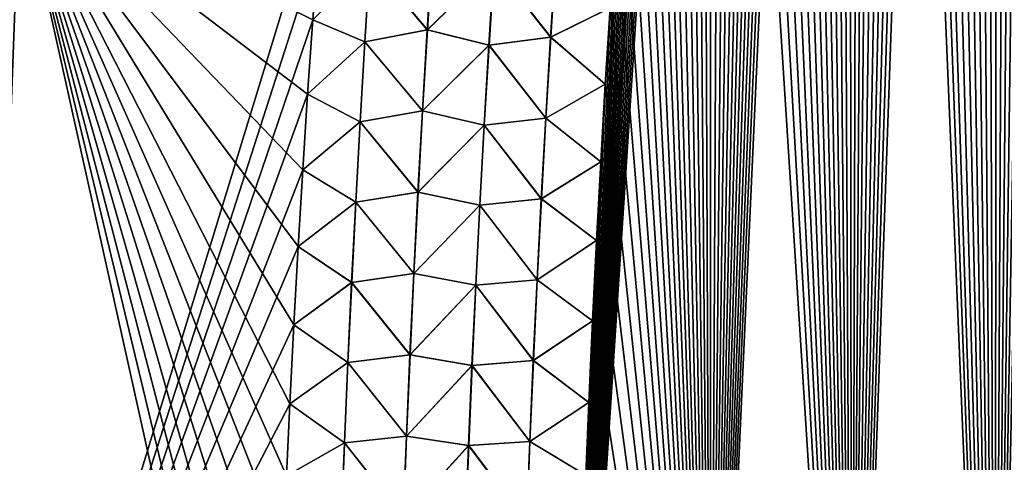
# Model space of a CAD drawing. Header units: metres. Extents: x -109 to 109, y -108 to 40.
# Tile 136 of 216: x 64.28 to 70.3, y -97.24 to -94.53. Entities that reach past the tile are written whole.
import ezdxf

# ---------------------------------------------------------------- set-up
doc = ezdxf.new("R2010")
doc.units = ezdxf.units.M
doc.layers.add('solid_K_24_42_18_000C86_XXX', color=7, linetype='CONTINUOUS')

msp = doc.modelspace()

# ---------------------------------------------------------------- linework, layer by layer
at = {"layer": 'solid_K_24_42_18_000C86_XXX'}
for points in [[(70.244606, -101.765976, -21.318579), (70.908867, -76.108566, -20.190931), (71.045006, -75.682899, -20.132149)], [(71.126114, -102.054192, -21.027458), (70.244606, -101.765976, -21.318579), (71.045006, -75.682899, -20.132149)], [(70.244606, -101.765976, -21.318579), (70.772942, -76.549538, -20.251377), (70.908867, -76.108566, -20.190931)], [(70.244606, -101.765976, -21.318579), (70.671265, -76.891159, -20.297789), (70.772942, -76.549538, -20.251377)], [(70.244606, -101.765976, -21.318579), (70.569908, -77.242706, -20.345114), (70.671265, -76.891159, -20.297789)], [(70.244606, -101.765976, -21.318579), (70.468765, -77.603516, -20.393366), (70.569908, -77.242706, -20.345114)], [(70.244606, -101.765976, -21.318579), (70.367882, -77.973808, -20.442533), (70.468765, -77.603516, -20.393366)], [(70.244606, -101.765976, -21.318579), (70.267387, -78.354294, -20.492596), (70.367882, -77.973808, -20.442533)], [(71.126221, -102.054222, 21.027426), (70.367767, -77.974236, 20.442589), (70.267273, -78.354713, 20.492651)], [(70.244682, -101.766006, 21.318554), (70.267273, -78.354713, 20.492651), (70.16729, -78.746071, 20.543581)], [(70.244606, -101.765976, -21.318579), (70.167397, -78.745651, -20.543526), (70.267387, -78.354294, -20.492596)], [(70.244682, -101.766006, 21.318554), (71.126221, -102.054222, 21.027426), (70.267273, -78.354713, 20.492651)], [(69.370583, -101.428314, -21.657198), (70.067825, -79.147446, -20.595339), (70.167397, -78.745651, -20.543526)], [(70.244606, -101.765976, -21.318579), (69.370583, -101.428314, -21.657198), (70.167397, -78.745651, -20.543526)], [(70.244682, -101.766006, 21.318554), (70.16729, -78.746071, 20.543581), (70.067726, -79.147865, 20.595392)], [(69.370583, -101.428314, -21.657198), (69.968651, -79.559509, -20.648033), (70.067825, -79.147446, -20.595339)], [(70.244682, -101.766006, 21.318554), (70.067726, -79.147865, 20.595392), (69.968552, -79.559921, 20.648087)], [(69.370583, -101.428314, -21.657198), (69.870033, -79.98262, -20.701567), (69.968651, -79.559509, -20.648033)], [(70.244682, -101.766006, 21.318554), (69.968552, -79.559921, 20.648087), (69.869942, -79.983032, 20.701618)], [(69.370583, -101.428314, -21.657198), (69.772156, -80.417595, -20.755892), (69.870033, -79.98262, -20.701567)], [(70.244682, -101.766006, 21.318554), (69.869942, -79.983032, 20.701618), (69.772064, -80.417999, 20.755941)], [(69.370583, -101.428314, -21.657198), (69.674995, -80.864479, -20.811003), (69.772156, -80.417595, -20.755892)], [(70.244682, -101.766006, 21.318554), (69.772064, -80.417999, 20.755941), (69.674911, -80.864876, 20.811052)], [(69.370583, -101.428314, -21.657198), (69.578407, -81.322525, -20.86693), (69.674995, -80.864479, -20.811003)], [(70.244682, -101.766006, 21.318554), (69.674911, -80.864876, 20.811052), (69.578323, -81.322922, 20.866978)], [(69.370583, -101.428314, -21.657198), (69.501678, -81.697586, -20.912216), (69.578407, -81.322525, -20.86693)], [(70.244682, -101.766006, 21.318554), (69.578323, -81.322922, 20.866978), (69.501602, -81.697975, 20.912262)], [(69.370583, -101.428314, -21.657198), (69.425568, -82.080826, -20.957943), (69.501678, -81.697586, -20.912216)], [(70.244682, -101.766006, 21.318554), (69.501602, -81.697975, 20.912262), (69.425491, -82.081207, 20.957989)], [(69.370621, -101.428329, 21.657183), (69.425491, -82.081207, 20.957989), (69.350113, -82.473099, 21.004116)], [(69.370583, -101.428314, -21.657198), (69.350189, -82.472717, -21.004072), (69.425568, -82.080826, -20.957943)], [(69.370621, -101.428329, 21.657183), (70.244682, -101.766006, 21.318554), (69.425491, -82.081207, 20.957989)], [(68.506134, -101.038994, -22.044186), (69.275444, -82.872986, -21.050619), (69.350189, -82.472717, -21.004072)], [(69.370583, -101.428314, -21.657198), (68.506134, -101.038994, -22.044186), (69.350189, -82.472717, -21.004072)], [(69.370621, -101.428329, 21.657183), (69.350113, -82.473099, 21.004116), (69.275375, -82.87336, 21.050663)], [(68.506134, -101.038994, -22.044186), (69.201218, -83.281113, -21.097618), (69.275444, -82.872986, -21.050619)], [(69.370621, -101.428329, 21.657183), (69.275375, -82.87336, 21.050663), (69.201149, -83.281479, 21.09766)], [(68.506134, -101.038994, -22.044186), (69.127655, -83.697639, -21.145012), (69.201218, -83.281113, -21.097618)], [(69.370621, -101.428329, 21.657183), (69.201149, -83.281479, 21.09766), (69.127594, -83.698006, 21.145054)], [(68.506134, -101.038994, -22.044186), (69.054916, -84.123138, -21.192741), (69.127655, -83.697639, -21.145012)], [(69.370621, -101.428329, 21.657183), (69.127594, -83.698006, 21.145054), (69.054855, -84.123489, 21.192781)], [(68.506134, -101.038994, -22.044186), (68.983147, -84.558144, -21.240747), (69.054916, -84.123138, -21.192741)], [(69.370621, -101.428329, 21.657183), (69.054855, -84.123489, 21.192781), (68.983093, -84.558495, 21.240786)], [(68.506134, -101.038994, -22.044186), (68.912392, -85.002846, -21.289001), (68.983147, -84.558144, -21.240747)], [(69.370621, -101.428329, 21.657183), (68.983093, -84.558495, 21.240786), (68.912338, -85.003189, 21.289038)], [(68.506134, -101.038994, -22.044186), (68.842354, -85.456261, -21.337597), (68.912392, -85.002846, -21.289001)], [(69.370621, -101.428329, 21.657183), (68.912338, -85.003189, 21.289038), (68.8423, -85.456604, 21.337633)], [(68.506134, -101.038994, -22.044186), (68.773178, -85.918884, -21.386469), (68.842354, -85.456261, -21.337597)], [(69.370621, -101.428329, 21.657183), (68.8423, -85.456604, 21.337633), (68.773132, -85.919212, 21.386503)], [(68.506134, -101.038994, -22.044186), (68.705078, -86.39135, -21.435528), (68.773178, -85.918884, -21.386469)], [(69.370621, -101.428329, 21.657183), (68.773132, -85.919212, 21.386503), (68.70504, -86.391663, 21.43556)], [(68.506134, -101.038994, -22.044186), (68.638268, -86.874306, -21.484682), (68.705078, -86.39135, -21.435528)], [(69.370621, -101.428329, 21.657183), (68.70504, -86.391663, 21.43556), (68.638222, -86.874619, 21.484715)], [(68.506134, -101.038994, -22.044186), (68.572906, -87.368324, -21.533852), (68.638268, -86.874306, -21.484682)], [(69.370621, -101.428329, 21.657183), (68.638222, -86.874619, 21.484715), (68.572868, -87.368622, 21.533882)], [(68.506134, -101.038994, -22.044186), (68.508606, -87.872314, -21.583168), (68.572906, -87.368324, -21.533852)], [(69.370621, -101.428329, 21.657183), (68.572868, -87.368622, 21.533882), (68.508575, -87.872604, 21.583197)], [(68.506149, -101.039001, 22.04418), (68.508575, -87.872604, 21.583197), (68.455833, -88.300262, 21.624386)], [(68.506134, -101.038994, -22.044186), (68.455864, -88.299973, -21.624359), (68.508606, -87.872314, -21.583168)], [(68.506149, -101.039001, 22.04418), (69.370621, -101.428329, 21.657183), (68.508575, -87.872604, 21.583197)], [(67.653954, -100.596848, -22.480244), (68.40406, -88.735085, -21.665554), (68.455864, -88.299973, -21.624359)], [(68.506134, -101.038994, -22.044186), (67.653954, -100.596848, -22.480244), (68.455864, -88.299973, -21.624359)], [(68.506149, -101.039001, 22.04418), (68.455833, -88.300262, 21.624386), (68.40403, -88.735367, 21.665579)], [(67.653954, -100.596848, -22.480244), (68.353355, -89.178093, -21.706676), (68.40406, -88.735085, -21.665554)], [(68.506149, -101.039001, 22.04418), (68.40403, -88.735367, 21.665579), (68.353325, -89.17836, 21.706701)], [(67.653954, -100.596848, -22.480244), (68.303902, -89.629448, -21.747648), (68.353355, -89.178093, -21.706676)], [(68.506149, -101.039001, 22.04418), (68.353325, -89.17836, 21.706701), (68.303871, -89.629707, 21.747671)], [(67.653954, -100.596848, -22.480244), (68.255859, -90.089561, -21.788391), (68.303902, -89.629448, -21.747648)], [(68.506149, -101.039001, 22.04418), (68.303871, -89.629707, 21.747671), (68.255829, -90.089813, 21.788414)], [(67.653954, -100.596848, -22.480244), (68.208878, -90.55761, -21.829044), (68.255859, -90.089561, -21.788391)], [(68.506149, -101.039001, 22.04418), (68.255829, -90.089813, 21.788414), (68.208855, -90.557846, 21.829065)], [(67.653954, -100.596848, -22.480244), (68.169373, -90.96489, -21.863842), (68.208878, -90.55761, -21.829044)], [(68.506149, -101.039001, 22.04418), (68.208855, -90.557846, 21.829065), (68.16935, -90.965118, 21.863863)], [(67.653954, -100.596848, -22.480244), (68.13073, -91.378159, -21.898523), (68.169373, -90.96489, -21.863842)], [(68.506149, -101.039001, 22.04418), (68.16935, -90.965118, 21.863863), (68.130707, -91.37838, 21.898542)], [(67.653954, -100.596848, -22.480244), (68.093079, -91.797768, -21.933018), (68.13073, -91.378159, -21.898523)], [(68.506149, -101.039001, 22.04418), (68.130707, -91.37838, 21.898542), (68.093056, -91.797981, 21.933035)], [(67.653954, -100.596848, -22.480244), (68.056564, -92.224037, -21.967255), (68.093079, -91.797768, -21.933018)], [(68.506149, -101.039001, 22.04418), (68.093056, -91.797981, 21.933035), (68.056549, -92.224243, 21.96727)], [(67.653954, -100.596848, -22.480244), (68.021332, -92.657326, -22.001162), (68.056564, -92.224037, -21.967255)], [(68.506149, -101.039001, 22.04418), (68.056549, -92.224243, 21.96727), (68.021317, -92.657516, 22.001177)], [(67.653954, -100.596848, -22.480244), (67.987503, -93.097954, -22.034668), (68.021332, -92.657326, -22.001162)], [(68.506149, -101.039001, 22.04418), (68.021317, -92.657516, 22.001177), (67.987495, -93.098137, 22.034681)], [(67.653954, -100.596848, -22.480244), (67.954903, -93.545532, -22.06785), (67.987503, -93.097954, -22.034668)], [(68.506149, -101.039001, 22.04418), (67.987495, -93.098137, 22.034681), (67.954887, -93.545708, 22.067863)], [(67.653954, -100.596848, -22.480244), (67.923195, -93.999352, -22.100853), (67.954903, -93.545532, -22.06785)], [(68.506149, -101.039001, 22.04418), (67.954887, -93.545708, 22.067863), (67.92318, -93.999512, 22.100864)], [(64.025734, -100.564568, 21.606056), (64.283165, -93.64727, 21.160145), (62.513981, -93.643211, 20.034313)], [(64.025734, -100.564568, -21.606056), (64.283142, -93.64727, -21.16013), (66.142776, -93.643356, -22.129416)], [(66.108192, -94.085526, -22.162355), (64.025734, -100.564568, -21.606056), (66.142776, -93.643356, -22.129416)], [(64.025734, -100.564568, 21.606056), (65.816513, -100.56456, 22.545332), (64.283165, -93.64727, 21.160145)], [(66.075073, -94.53418, 22.194899), (66.108192, -94.085541, 22.162355), (64.283165, -93.64727, 21.160145)], [(66.043533, -94.989609, 22.227055), (66.075073, -94.53418, 22.194899), (64.283165, -93.64727, 21.160145)], [(66.013687, -95.452179, 22.258831), (66.043533, -94.989609, 22.227055), (64.283165, -93.64727, 21.160145)], [(65.985634, -95.922218, 22.290228), (66.013687, -95.452179, 22.258831), (64.283165, -93.64727, 21.160145)], [(65.959473, -96.39994, 22.321215), (65.985634, -95.922218, 22.290228), (64.283165, -93.64727, 21.160145)], [(65.93512, -96.884781, 22.351614), (65.959473, -96.39994, 22.321215), (64.283165, -93.64727, 21.160145)], [(65.914856, -97.325096, 22.378275), (65.93512, -96.884781, 22.351614), (64.283165, -93.64727, 21.160145)], [(65.89608, -97.771042, 22.404341), (65.914856, -97.325096, 22.378275), (64.283165, -93.64727, 21.160145)], [(65.87883, -98.222595, 22.42976), (65.89608, -97.771042, 22.404341), (64.283165, -93.64727, 21.160145)], [(65.863136, -98.679771, 22.454483), (65.87883, -98.222595, 22.42976), (64.283165, -93.64727, 21.160145)], [(65.84903, -99.142555, 22.478456), (65.863136, -98.679771, 22.454483), (64.283165, -93.64727, 21.160145)], [(65.836533, -99.610954, 22.501625), (65.84903, -99.142555, 22.478456), (64.283165, -93.64727, 21.160145)], [(65.825684, -100.084953, 22.523935), (65.836533, -99.610954, 22.501625), (64.283165, -93.64727, 21.160145)], [(65.816513, -100.56456, 22.545332), (65.825684, -100.084953, 22.523935), (64.283165, -93.64727, 21.160145)], [(67.653954, -100.596848, -22.480244), (67.892578, -94.459801, -22.133575), (67.923195, -93.999352, -22.100853)], [(68.506149, -101.039001, 22.04418), (67.92318, -93.999512, 22.100864), (67.892563, -94.459953, 22.133587)], [(66.108192, -94.085526, -22.162355), (66.075073, -94.534157, -22.194897), (64.025734, -100.564568, -21.606056)], [(66.424423, -94.178444, -22.288002), (66.075073, -94.534157, -22.194897), (66.108192, -94.085526, -22.162355)], [(66.423653, -94.178406, 22.287788), (66.108192, -94.085541, 22.162355), (66.075073, -94.53418, 22.194899)], [(66.77449, -94.594742, 22.38353), (66.805923, -94.098022, 22.346613), (66.423653, -94.178406, 22.287788)], [(66.424423, -94.178444, -22.288002), (66.806808, -94.098083, -22.346684), (66.775391, -94.594795, -22.3836)], [(67.182137, -94.200111, 22.346214), (66.805923, -94.098022, 22.346613), (66.77449, -94.594742, 22.38353)], [(66.775391, -94.594795, -22.3836), (66.806808, -94.098083, -22.346684), (67.18306, -94.20018, -22.346111)], [(66.392876, -94.668732, 22.324722), (66.423653, -94.178406, 22.287788), (66.075073, -94.53418, 22.194899)], [(66.393669, -94.668777, -22.324942), (66.075073, -94.534157, -22.194897), (66.424423, -94.178444, -22.288002)], [(66.77449, -94.594742, 22.38353), (66.423653, -94.178406, 22.287788), (66.392876, -94.668732, 22.324722)], [(66.393669, -94.668777, -22.324942), (66.424423, -94.178444, -22.288002), (66.775391, -94.594795, -22.3836)], [(67.151466, -94.689491, 22.381678), (67.182137, -94.200111, 22.346214), (66.77449, -94.594742, 22.38353)], [(66.775391, -94.594795, -22.3836), (67.18306, -94.20018, -22.346111), (67.152397, -94.68956, -22.381571)], [(67.528954, -94.640663, 22.296871), (67.182137, -94.200111, 22.346214), (67.151466, -94.689491, 22.381678)], [(67.152397, -94.68956, -22.381571), (67.18306, -94.20018, -22.346111), (67.529861, -94.640747, -22.296585)], [(67.528954, -94.640663, 22.296871), (67.560417, -94.146469, 22.261616), (67.182137, -94.200111, 22.346214)], [(67.18306, -94.20018, -22.346111), (67.56131, -94.146561, -22.261337), (67.529861, -94.640747, -22.296585)], [(67.528954, -94.640663, 22.296871), (67.892563, -94.459953, 22.133587), (67.560417, -94.146469, 22.261616)], [(67.529861, -94.640747, -22.296585), (67.56131, -94.146561, -22.261337), (67.892578, -94.459801, -22.133575)], [(67.528954, -94.640663, 22.296871), (67.863235, -94.927452, 22.165928), (67.892563, -94.459953, 22.133587)], [(67.529861, -94.640747, -22.296585), (67.892578, -94.459801, -22.133575), (67.863243, -94.927315, -22.165918)], [(67.653954, -100.596848, -22.480244), (67.863243, -94.927315, -22.165918), (67.892578, -94.459801, -22.133575)], [(68.506149, -101.039001, 22.04418), (67.892563, -94.459953, 22.133587), (67.863235, -94.927452, 22.165928)], [(66.075073, -94.534157, -22.194897), (66.043541, -94.989586, -22.227053), (64.025734, -100.564568, -21.606056)], [(66.392876, -94.668732, 22.324722), (66.075073, -94.53418, 22.194899), (66.043533, -94.989609, 22.227055)], [(66.393669, -94.668777, -22.324942), (66.043541, -94.989586, -22.227053), (66.075073, -94.534157, -22.194897)], [(66.745079, -95.09166, 22.419277), (66.77449, -94.594742, 22.38353), (66.392876, -94.668732, 22.324722)], [(66.393669, -94.668777, -22.324942), (66.775391, -94.594795, -22.3836), (66.746002, -95.091713, -22.419348)], [(67.151466, -94.689491, 22.381678), (66.77449, -94.594742, 22.38353), (66.745079, -95.09166, 22.419277)], [(66.746002, -95.091713, -22.419348), (66.775391, -94.594795, -22.3836), (67.152397, -94.68956, -22.381571)], [(66.364067, -95.159248, 22.360472), (66.392876, -94.668732, 22.324722), (66.043533, -94.989609, 22.227055)], [(66.364891, -95.159286, -22.360695), (66.043541, -94.989586, -22.227053), (66.393669, -94.668777, -22.324942)], [(66.745079, -95.09166, 22.419277), (66.392876, -94.668732, 22.324722), (66.364067, -95.159248, 22.360472)], [(66.364891, -95.159286, -22.360695), (66.393669, -94.668777, -22.324942), (66.746002, -95.091713, -22.419348)], [(67.499512, -95.135071, 22.331057), (67.528954, -94.640663, 22.296871), (67.151466, -94.689491, 22.381678)], [(67.152397, -94.68956, -22.381571), (67.529861, -94.640747, -22.296585), (67.500435, -95.135147, -22.330763)], [(67.499512, -95.135071, 22.331057), (67.863235, -94.927452, 22.165928), (67.528954, -94.640663, 22.296871)], [(67.500435, -95.135147, -22.330763), (67.529861, -94.640747, -22.296585), (67.863243, -94.927315, -22.165918)], [(67.122757, -95.17907, 22.416046), (67.151466, -94.689491, 22.381678), (66.745079, -95.09166, 22.419277)], [(66.746002, -95.091713, -22.419348), (67.152397, -94.68956, -22.381571), (67.123703, -95.179138, -22.415936)], [(67.499512, -95.135071, 22.331057), (67.151466, -94.689491, 22.381678), (67.122757, -95.17907, 22.416046)], [(67.123703, -95.179138, -22.415936), (67.152397, -94.68956, -22.381571), (67.500435, -95.135147, -22.330763)], [(67.499512, -95.135071, 22.331057), (67.835381, -95.40242, 22.197784), (67.863235, -94.927452, 22.165928)], [(67.500435, -95.135147, -22.330763), (67.863243, -94.927315, -22.165918), (67.835388, -95.40229, -22.197777)], [(67.653954, -100.596848, -22.480244), (67.835388, -95.40229, -22.197777), (67.863243, -94.927315, -22.165918)], [(68.506149, -101.039001, 22.04418), (67.863235, -94.927452, 22.165928), (67.835381, -95.40242, 22.197784)], [(66.043541, -94.989586, -22.227053), (66.013687, -95.452148, -22.258829), (64.025734, -100.564568, -21.606056)], [(66.364891, -95.159286, -22.360695), (66.013687, -95.452148, -22.258829), (66.043541, -94.989586, -22.227053)], [(66.364067, -95.159248, 22.360472), (66.043533, -94.989609, 22.227055), (66.013687, -95.452179, 22.258831)], [(66.717674, -95.58876, 22.453846), (66.745079, -95.09166, 22.419277), (66.364067, -95.159248, 22.360472)], [(66.364891, -95.159286, -22.360695), (66.746002, -95.091713, -22.419348), (66.718613, -95.588814, -22.453917)], [(67.122757, -95.17907, 22.416046), (66.745079, -95.09166, 22.419277), (66.717674, -95.58876, 22.453846)], [(66.718613, -95.588814, -22.453917), (66.746002, -95.091713, -22.419348), (67.123703, -95.179138, -22.415936)], [(66.337219, -95.64994, 22.395031), (66.364067, -95.159248, 22.360472), (66.013687, -95.452179, 22.258831)], [(66.338066, -95.649979, -22.39526), (66.013687, -95.452148, -22.258829), (66.364891, -95.159286, -22.360695)], [(66.717674, -95.58876, 22.453846), (66.364067, -95.159248, 22.360472), (66.337219, -95.64994, 22.395031)], [(66.338066, -95.649979, -22.39526), (66.364891, -95.159286, -22.360695), (66.718613, -95.588814, -22.453917)], [(67.472076, -95.629677, 22.364164), (67.499512, -95.135071, 22.331057), (67.122757, -95.17907, 22.416046)], [(67.123703, -95.179138, -22.415936), (67.500435, -95.135147, -22.330763), (67.473007, -95.629753, -22.363865)], [(67.472076, -95.629677, 22.364164), (67.835381, -95.40242, 22.197784), (67.499512, -95.135071, 22.331057)], [(67.473007, -95.629753, -22.363865), (67.500435, -95.135147, -22.330763), (67.835388, -95.40229, -22.197777)], [(67.095993, -95.668839, 22.449316), (67.122757, -95.17907, 22.416046), (66.717674, -95.58876, 22.453846)], [(66.718613, -95.588814, -22.453917), (67.123703, -95.179138, -22.415936), (67.096962, -95.668907, -22.4492)], [(67.472076, -95.629677, 22.364164), (67.122757, -95.17907, 22.416046), (67.095993, -95.668839, 22.449316)], [(67.096962, -95.668907, -22.4492), (67.123703, -95.179138, -22.415936), (67.473007, -95.629753, -22.363865)], [(67.472076, -95.629677, 22.364164), (67.809212, -95.885262, 22.229057), (67.835381, -95.40242, 22.197784)], [(67.473007, -95.629753, -22.363865), (67.835388, -95.40229, -22.197777), (67.809219, -95.885139, -22.22905)], [(67.653954, -100.596848, -22.480244), (67.809219, -95.885139, -22.22905), (67.835388, -95.40229, -22.197777)], [(68.506149, -101.039001, 22.04418), (67.835381, -95.40242, 22.197784), (67.809212, -95.885262, 22.229057)], [(66.013687, -95.452148, -22.258829), (65.985634, -95.92218, -22.290224), (64.025734, -100.564568, -21.606056)], [(66.338066, -95.649979, -22.39526), (65.985634, -95.92218, -22.290224), (66.013687, -95.452148, -22.258829)], [(66.337219, -95.64994, 22.395031), (66.013687, -95.452179, 22.258831), (65.985634, -95.922218, 22.290228)], [(66.692253, -96.086044, 22.487234), (66.717674, -95.58876, 22.453846), (66.337219, -95.64994, 22.395031)], [(66.338066, -95.649979, -22.39526), (66.718613, -95.588814, -22.453917), (66.693214, -96.08609, -22.487303)], [(67.095993, -95.668839, 22.449316), (66.717674, -95.58876, 22.453846), (66.692253, -96.086044, 22.487234)], [(66.693214, -96.08609, -22.487303), (66.718613, -95.588814, -22.453917), (67.096962, -95.668907, -22.4492)], [(66.312294, -96.140793, 22.428394), (66.337219, -95.64994, 22.395031), (65.985634, -95.922218, 22.290228)], [(66.313171, -96.140831, -22.428629), (65.985634, -95.92218, -22.290224), (66.338066, -95.649979, -22.39526)], [(66.692253, -96.086044, 22.487234), (66.337219, -95.64994, 22.395031), (66.312294, -96.140793, 22.428394)], [(66.313171, -96.140831, -22.428629), (66.338066, -95.649979, -22.39526), (66.693214, -96.08609, -22.487303)], [(67.446617, -96.124481, 22.396187), (67.472076, -95.629677, 22.364164), (67.095993, -95.668839, 22.449316)], [(67.096962, -95.668907, -22.4492), (67.473007, -95.629753, -22.363865), (67.447571, -96.12455, -22.39588)], [(67.446617, -96.124481, 22.396187), (67.809212, -95.885262, 22.229057), (67.472076, -95.629677, 22.364164)], [(67.447571, -96.12455, -22.39588), (67.473007, -95.629753, -22.363865), (67.809219, -95.885139, -22.22905)], [(67.071159, -96.158791, 22.481478), (67.095993, -95.668839, 22.449316), (66.692253, -96.086044, 22.487234)], [(66.693214, -96.08609, -22.487303), (67.096962, -95.668907, -22.4492), (67.072144, -96.158852, -22.481359)], [(67.446617, -96.124481, 22.396187), (67.095993, -95.668839, 22.449316), (67.071159, -96.158791, 22.481478)], [(67.072144, -96.158852, -22.481359), (67.096962, -95.668907, -22.4492), (67.447571, -96.12455, -22.39588)], [(67.446617, -96.124481, 22.396187), (67.784912, -96.376404, 22.259638), (67.809212, -95.885262, 22.229057)], [(67.447571, -96.12455, -22.39588), (67.809219, -95.885139, -22.22905), (67.78492, -96.376289, -22.25963)], [(67.653954, -100.596848, -22.480244), (67.78492, -96.376289, -22.25963), (67.809219, -95.885139, -22.22905)], [(68.506149, -101.039001, 22.04418), (67.809212, -95.885262, 22.229057), (67.784912, -96.376404, 22.259638)], [(65.985634, -95.92218, -22.290224), (65.959473, -96.399895, -22.321213), (64.025734, -100.564568, -21.606056)], [(66.313171, -96.140831, -22.428629), (65.959473, -96.399895, -22.321213), (65.985634, -95.92218, -22.290224)], [(66.312294, -96.140793, 22.428394), (65.985634, -95.922218, 22.290228), (65.959473, -96.39994, 22.321215)], [(66.668793, -96.583496, 22.519434), (66.692253, -96.086044, 22.487234), (66.312294, -96.140793, 22.428394)], [(66.313171, -96.140831, -22.428629), (66.693214, -96.08609, -22.487303), (66.669777, -96.583542, -22.519503)], [(67.071159, -96.158791, 22.481478), (66.692253, -96.086044, 22.487234), (66.668793, -96.583496, 22.519434)], [(66.669777, -96.583542, -22.519503), (66.693214, -96.08609, -22.487303), (67.072144, -96.158852, -22.481359)], [(67.423134, -96.619461, 22.42712), (67.446617, -96.124481, 22.396187), (67.071159, -96.158791, 22.481478)], [(67.072144, -96.158852, -22.481359), (67.447571, -96.12455, -22.39588), (67.424103, -96.61953, -22.426807)], [(67.423134, -96.619461, 22.42712), (67.784912, -96.376404, 22.259638), (67.446617, -96.124481, 22.396187)], [(67.424103, -96.61953, -22.426807), (67.447571, -96.12455, -22.39588), (67.78492, -96.376289, -22.25963)], [(66.289299, -96.631813, 22.46056), (66.312294, -96.140793, 22.428394), (65.959473, -96.39994, 22.321215)], [(66.290199, -96.631844, -22.4608), (65.959473, -96.399895, -22.321213), (66.313171, -96.140831, -22.428629)], [(66.668793, -96.583496, 22.519434), (66.312294, -96.140793, 22.428394), (66.289299, -96.631813, 22.46056)], [(66.290199, -96.631844, -22.4608), (66.313171, -96.140831, -22.428629), (66.669777, -96.583542, -22.519503)], [(67.048241, -96.648903, 22.512531), (67.071159, -96.158791, 22.481478), (66.668793, -96.583496, 22.519434)], [(66.669777, -96.583542, -22.519503), (67.072144, -96.158852, -22.481359), (67.04924, -96.648964, -22.512409)], [(67.423134, -96.619461, 22.42712), (67.071159, -96.158791, 22.481478), (67.048241, -96.648903, 22.512531)], [(67.04924, -96.648964, -22.512409), (67.072144, -96.158852, -22.481359), (67.424103, -96.61953, -22.426807)], [(65.959473, -96.399895, -22.321213), (65.93512, -96.884727, -22.35161), (64.025734, -100.564568, -21.606056)], [(66.290199, -96.631844, -22.4608), (65.93512, -96.884727, -22.35161), (65.959473, -96.399895, -22.321213)], [(66.289299, -96.631813, 22.46056), (65.959473, -96.39994, 22.321215), (65.93512, -96.884781, 22.351614)], [(67.423134, -96.619461, 22.42712), (67.762627, -96.876137, 22.289448), (67.784912, -96.376404, 22.259638)], [(67.424103, -96.61953, -22.426807), (67.78492, -96.376289, -22.25963), (67.762634, -96.876045, -22.289442)], [(67.653954, -100.596848, -22.480244), (67.762634, -96.876045, -22.289442), (67.78492, -96.376289, -22.25963)], [(68.506149, -101.039001, 22.04418), (67.784912, -96.376404, 22.259638), (67.762627, -96.876137, 22.289448)], [(66.647301, -97.0811, 22.550442), (66.668793, -96.583496, 22.519434), (66.289299, -96.631813, 22.46056)], [(66.290199, -96.631844, -22.4608), (66.669777, -96.583542, -22.519503), (66.6483, -97.081146, -22.55051)], [(67.048241, -96.648903, 22.512531), (66.668793, -96.583496, 22.519434), (66.647301, -97.0811, 22.550442)], [(66.6483, -97.081146, -22.55051), (66.669777, -96.583542, -22.519503), (67.04924, -96.648964, -22.512409)], [(66.268211, -97.122971, 22.491522), (66.289299, -96.631813, 22.46056), (65.93512, -96.884781, 22.351614)], [(66.269135, -97.123001, -22.491768), (65.93512, -96.884727, -22.35161), (66.290199, -96.631844, -22.4608)], [(66.647301, -97.0811, 22.550442), (66.289299, -96.631813, 22.46056), (66.268211, -97.122971, 22.491522)], [(66.269135, -97.123001, -22.491768), (66.290199, -96.631844, -22.4608), (66.6483, -97.081146, -22.55051)], [(67.027229, -97.139183, 22.542469), (67.048241, -96.648903, 22.512531), (66.647301, -97.0811, 22.550442)], [(66.6483, -97.081146, -22.55051), (67.04924, -96.648964, -22.512409), (67.028244, -97.139236, -22.542343)], [(67.401611, -97.114601, 22.456961), (67.048241, -96.648903, 22.512531), (67.027229, -97.139183, 22.542469)], [(67.028244, -97.139236, -22.542343), (67.04924, -96.648964, -22.512409), (67.402596, -97.11467, -22.45664)], [(67.401611, -97.114601, 22.456961), (67.423134, -96.619461, 22.42712), (67.048241, -96.648903, 22.512531)], [(67.04924, -96.648964, -22.512409), (67.424103, -96.61953, -22.426807), (67.402596, -97.11467, -22.45664)], [(67.401611, -97.114601, 22.456961), (67.762627, -96.876137, 22.289448), (67.423134, -96.619461, 22.42712)], [(67.402596, -97.11467, -22.45664), (67.424103, -96.61953, -22.426807), (67.762634, -96.876045, -22.289442)], [(65.93512, -96.884727, -22.35161), (65.914856, -97.32505, -22.378271), (64.025734, -100.564568, -21.606056)], [(66.269135, -97.123001, -22.491768), (65.914856, -97.32505, -22.378271), (65.93512, -96.884727, -22.35161)], [(66.268211, -97.122971, 22.491522), (65.93512, -96.884781, 22.351614), (65.914856, -97.325096, 22.378275)], [(67.401611, -97.114601, 22.456961), (67.744568, -97.32003, 22.314995), (67.762627, -96.876137, 22.289448)], [(67.402596, -97.11467, -22.45664), (67.762634, -96.876045, -22.289442), (67.744576, -97.319946, -22.314991)], [(67.653954, -100.596848, -22.480244), (67.744576, -97.319946, -22.314991), (67.762634, -96.876045, -22.289442)], [(68.506149, -101.039001, 22.04418), (67.762627, -96.876137, 22.289448), (67.744568, -97.32003, 22.314995)], [(66.627754, -97.578865, 22.580256), (66.647301, -97.0811, 22.550442), (66.268211, -97.122971, 22.491522)], [(66.269135, -97.123001, -22.491768), (66.6483, -97.081146, -22.55051), (66.628777, -97.578903, -22.580324)], [(67.027229, -97.139183, 22.542469), (66.647301, -97.0811, 22.550442), (66.627754, -97.578865, 22.580256)], [(66.628777, -97.578903, -22.580324), (66.6483, -97.081146, -22.55051), (67.028244, -97.139236, -22.542343)], [(66.249023, -97.614281, 22.52128), (66.268211, -97.122971, 22.491522), (65.914856, -97.325096, 22.378275)], [(66.249977, -97.614304, -22.52153), (65.914856, -97.32505, -22.378271), (66.269135, -97.123001, -22.491768)], [(66.627754, -97.578865, 22.580256), (66.268211, -97.122971, 22.491522), (66.249023, -97.614281, 22.52128)], [(66.249977, -97.614304, -22.52153), (66.269135, -97.123001, -22.491768), (66.628777, -97.578903, -22.580324)], [(67.00811, -97.629608, 22.571291), (67.027229, -97.139183, 22.542469), (66.627754, -97.578865, 22.580256)], [(66.628777, -97.578903, -22.580324), (67.028244, -97.139236, -22.542343), (67.009148, -97.629654, -22.571161)], [(67.382042, -97.609909, 22.485704), (67.027229, -97.139183, 22.542469), (67.00811, -97.629608, 22.571291)], [(67.009148, -97.629654, -22.571161), (67.028244, -97.139236, -22.542343), (67.383041, -97.60997, -22.485378)], [(67.382042, -97.609909, 22.485704), (67.401611, -97.114601, 22.456961), (67.027229, -97.139183, 22.542469)], [(67.028244, -97.139236, -22.542343), (67.402596, -97.11467, -22.45664), (67.383041, -97.60997, -22.485378)], [(67.382042, -97.609909, 22.485704), (67.744568, -97.32003, 22.314995), (67.401611, -97.114601, 22.456961)], [(67.383041, -97.60997, -22.485378), (67.402596, -97.11467, -22.45664), (67.744576, -97.319946, -22.314991)]]:
    msp.add_3dface(points, dxfattribs=at)

doc.saveas('drawing.dxf')
